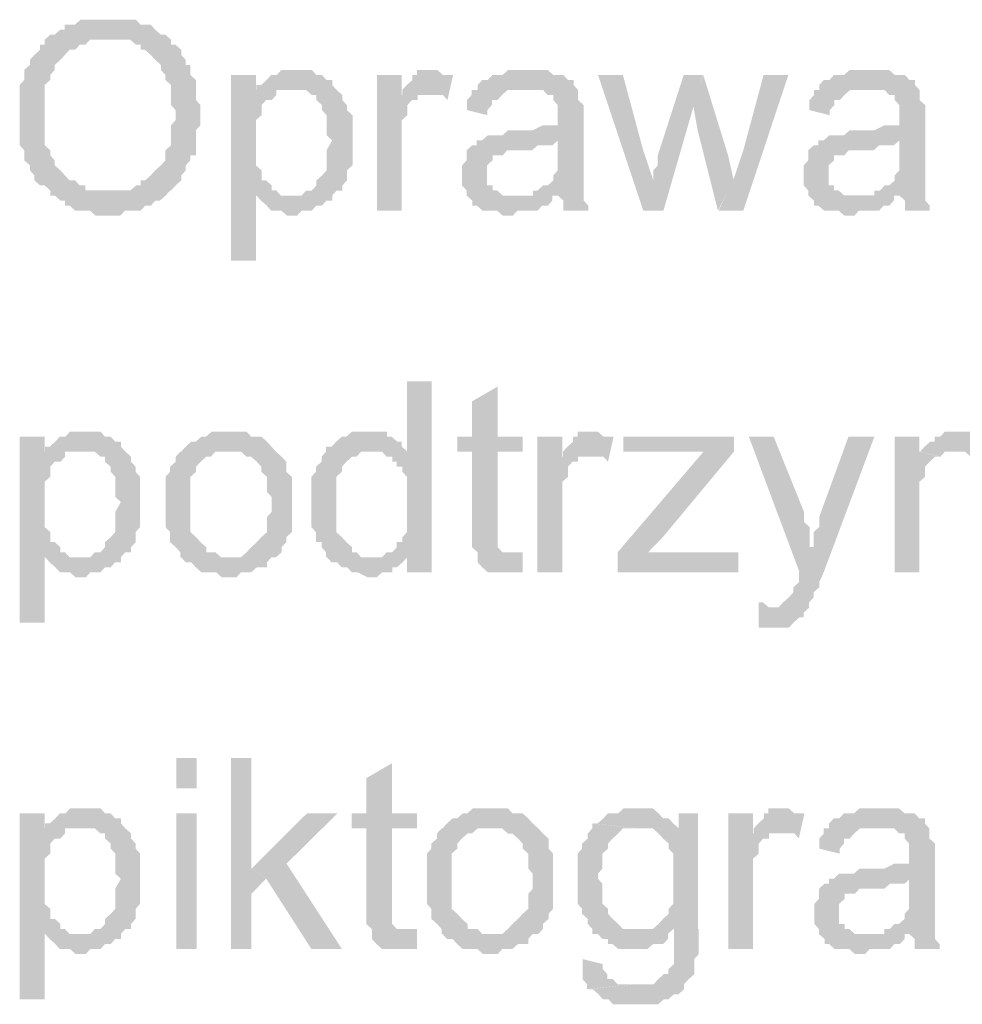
# Model space of a CAD drawing. Header units: millimetres. Extents: x -523 to 1404227, y -783705 to 1038705.
# Tile 116 of 256: x 402252 to 403046, y 229751 to 230581. Entities that reach past the tile are written whole.
import ezdxf

# ---------------------------------------------------------------- set-up
doc = ezdxf.new("R2010")
doc.units = ezdxf.units.MM
doc.linetypes.add('ACAD_ISO08W100', pattern=[36, 24, -3, 6, -3])
doc.layers.add('!!ELEKTRYKA', color=7, linetype='Continuous')

msp = doc.modelspace()

# ---------------------------------------------------------------- hatches: boundary and pattern name
at = {"layer": '!!ELEKTRYKA', "linetype": 'ACAD_ISO08W100'}
for points in [[(402328.22, 230581.18), (402328.22, 230581.18), (402319.64, 230581.18), (402315.83, 230581.18), (402312.02, 230581.18), (402307.26, 230581.18), (402303.45, 230581.18), (402298.68, 230576.95), (402294.87, 230576.95), (402290.11, 230576.95), (402290.11, 230572.72), (402286.29, 230572.72), (402281.53, 230568.48), (402277.72, 230568.48), (402328.22, 230564.25), (402332.98, 230564.25), (402336.8, 230564.25), (402341.56, 230564.25), (402345.37, 230564.25), (402350.14, 230560.01), (402353.95, 230560.01), (402353.95, 230555.78), (402357.76, 230555.78), (402362.52, 230551.54), (402366.33, 230547.31), (402366.33, 230547.31), (402371.1, 230543.08), (402371.1, 230538.84), (402374.91, 230534.61), (402374.91, 230530.38), (402379.67, 230526.14), (402379.67, 230521.91), (402379.67, 230517.68), (402379.67, 230513.45), (402379.67, 230509.21), (402383.48, 230504.98), (402383.48, 230500.75), (402383.48, 230496.51), (402379.67, 230492.28), (402379.67, 230488.05), (402379.67, 230483.81), (402379.67, 230479.58), (402379.67, 230475.35), (402374.91, 230471.12), (402374.91, 230466.88), (402374.91, 230462.64), (402371.1, 230458.41), (402366.33, 230454.17), (402366.33, 230454.17), (402366.33, 230454.17), (402362.52, 230449.94), (402357.76, 230445.71), (402353.95, 230445.71), (402353.95, 230441.47), (402350.14, 230441.47), (402345.37, 230437.24), (402341.56, 230437.24), (402336.8, 230437.24), (402332.98, 230437.24), (402328.22, 230437.24), (402379.67, 230437.24), (402379.67, 230437.24), (402383.48, 230441.47), (402388.25, 230445.71), (402388.25, 230449.94), (402392.06, 230454.17), (402392.06, 230458.41), (402392.06, 230458.41), (402395.87, 230462.64), (402395.87, 230466.88), (402400.64, 230466.88), (402400.64, 230471.12), (402400.64, 230475.35), (402400.64, 230479.58), (402400.64, 230488.05), (402404.45, 230492.28), (402404.45, 230496.51), (402404.45, 230500.75), (402404.45, 230504.98), (402404.45, 230509.21), (402400.64, 230513.45), (402400.64, 230517.68), (402400.64, 230521.91), (402400.64, 230526.14), (402400.64, 230530.38), (402395.87, 230534.61), (402395.87, 230538.84), (402395.87, 230543.08), (402392.06, 230543.08), (402392.06, 230547.31), (402388.25, 230551.54), (402388.25, 230555.78), (402383.48, 230560.01), (402379.67, 230560.01), (402379.67, 230564.25), (402374.91, 230568.48), (402371.1, 230568.48), (402366.33, 230572.72), (402366.33, 230572.72), (402362.52, 230576.95), (402357.76, 230576.95), (402353.95, 230576.95), (402350.14, 230581.18), (402345.37, 230581.18), (402341.56, 230581.18), (402336.8, 230581.18), (402332.98, 230581.18)], [(402277.92, 230568.48), (402273.15, 230564.25), (402273.15, 230560.02), (402269.34, 230560.02), (402269.34, 230555.79), (402264.58, 230551.55), (402264.58, 230551.55), (402260.76, 230547.32), (402260.76, 230543.09), (402256, 230538.85), (402256, 230534.61), (402256, 230530.38), (402252.19, 230526.15), (402252.19, 230521.92), (402252.19, 230517.69), (402252.19, 230513.45), (402252.19, 230509.22), (402252.19, 230504.98), (402252.19, 230496.51), (402252.19, 230496.51), (402252.19, 230492.28), (402252.19, 230488.05), (402252.19, 230483.82), (402252.19, 230479.59), (402252.19, 230475.35), (402256, 230471.12), (402256, 230466.88), (402256, 230462.65), (402260.76, 230458.41), (402260.76, 230458.41), (402260.76, 230454.18), (402264.58, 230449.95), (402264.58, 230445.72), (402269.34, 230441.49), (402273.15, 230441.49), (402277.92, 230437.25), (402277.92, 230433.01), (402281.73, 230433.01), (402286.5, 230428.78), (402290.31, 230428.78), (402290.31, 230424.55), (402294.12, 230424.55), (402298.88, 230420.31), (402302.7, 230420.31), (402307.46, 230420.31), (402311.27, 230420.31), (402316.04, 230416.08), (402324.62, 230416.08), (402328.43, 230416.08), (402328.43, 230416.08), (402332.24, 230416.08), (402337, 230416.08), (402340.82, 230420.31), (402345.58, 230420.31), (402349.39, 230420.31), (402354.16, 230420.31), (402357.97, 230424.55), (402362.73, 230424.55), (402366.55, 230428.78), (402366.55, 230428.78), (402370.36, 230428.78), (402375.12, 230433.01), (402378.94, 230437.25), (402328.43, 230437.25), (402328.43, 230437.25), (402319.85, 230437.25), (402316.04, 230437.25), (402311.27, 230437.25), (402307.46, 230437.25), (402307.46, 230441.49), (402302.7, 230441.49), (402298.88, 230445.72), (402294.12, 230445.72), (402290.31, 230449.95), (402286.5, 230454.18), (402286.5, 230454.18), (402286.5, 230454.18), (402281.73, 230458.41), (402281.73, 230462.65), (402277.92, 230466.88), (402277.92, 230471.12), (402273.15, 230475.35), (402273.15, 230479.59), (402273.15, 230483.82), (402273.15, 230488.05), (402273.15, 230492.28), (402273.15, 230496.51), (402273.15, 230500.75), (402273.15, 230509.22), (402273.15, 230513.45), (402273.15, 230517.69), (402273.15, 230521.92), (402273.15, 230526.15), (402277.92, 230530.38), (402277.92, 230534.61), (402281.73, 230538.85), (402281.73, 230543.09), (402281.73, 230543.09), (402286.5, 230547.32), (402290.31, 230551.55), (402290.31, 230551.55), (402294.12, 230555.79), (402298.88, 230555.79), (402302.7, 230560.02), (402307.46, 230560.02), (402311.27, 230564.25), (402316.04, 230564.25), (402319.85, 230564.25), (402324.62, 230564.25), (402328.43, 230564.25)], [(402451.16, 230534.61), (402430.22, 230534.61), (402430.22, 230377.97), (402451.16, 230377.97), (402451.16, 230433), (402480.67, 230433), (402476.86, 230433), (402472.1, 230433), (402468.3, 230437.24), (402464.49, 230437.24), (402464.49, 230441.47), (402459.73, 230445.71), (402455.92, 230445.71), (402455.92, 230449.94), (402455.92, 230454.17), (402451.16, 230458.41), (402451.16, 230462.64), (402451.16, 230466.87), (402451.16, 230471.11), (402451.16, 230479.57), (402451.16, 230479.57), (402451.16, 230483.81), (402451.16, 230488.04), (402451.16, 230492.28), (402451.16, 230496.5), (402455.92, 230500.74), (402455.92, 230504.98), (402455.92, 230509.21), (402459.73, 230513.44), (402464.49, 230513.44), (402468.3, 230517.67), (402468.3, 230521.91), (402451.16, 230521.91)], [(402485.88, 230538.83), (402481.12, 230538.83), (402477.31, 230538.83), (402472.55, 230538.83), (402468.74, 230534.6), (402463.99, 230534.6), (402463.99, 230534.6), (402460.18, 230530.37), (402455.42, 230526.13), (402451.61, 230526.13), (402481.12, 230521.9), (402485.88, 230521.9), (402489.68, 230521.9), (402493.49, 230521.9), (402498.25, 230517.66), (402502.06, 230517.66), (402502.06, 230513.43), (402506.81, 230509.2), (402506.81, 230504.97), (402510.62, 230500.73), (402510.62, 230500.73), (402510.62, 230492.26), (402510.62, 230488.03), (402510.62, 230483.8), (402515.38, 230479.56), (402515.38, 230479.56), (402510.62, 230471.09), (402510.62, 230466.87), (402510.62, 230462.63), (402510.62, 230458.4), (402510.62, 230454.16), (402506.81, 230449.93), (402506.81, 230449.93), (402502.06, 230445.7), (402502.06, 230441.46), (402498.25, 230437.23), (402493.49, 230437.23), (402489.68, 230432.99), (402485.88, 230432.99), (402481.12, 230432.99), (402451.61, 230432.99), (402455.42, 230428.76), (402455.42, 230428.76), (402460.18, 230424.53), (402463.99, 230420.3), (402463.99, 230420.3), (402468.74, 230420.3), (402472.55, 230420.3), (402477.31, 230416.06), (402481.12, 230416.06), (402481.12, 230416.06), (402485.88, 230416.06), (402489.68, 230420.3), (402493.49, 230420.3), (402498.25, 230420.3), (402502.06, 230424.53), (402506.81, 230424.53), (402510.62, 230428.76), (402515.38, 230428.76), (402515.38, 230432.99), (402519.19, 230437.23), (402523.95, 230437.23), (402523.95, 230441.46), (402527.75, 230445.7), (402527.75, 230449.93), (402527.75, 230454.16), (402532.51, 230458.4), (402532.51, 230462.63), (402532.51, 230466.87), (402532.51, 230471.09), (402532.51, 230475.33), (402532.51, 230479.56), (402532.51, 230479.56), (402532.51, 230483.8), (402532.51, 230488.03), (402532.51, 230492.26), (402532.51, 230496.5), (402532.51, 230500.73), (402527.75, 230504.97), (402527.75, 230509.2), (402527.75, 230509.2), (402523.95, 230513.43), (402523.95, 230517.66), (402519.19, 230521.9), (402515.38, 230526.13), (402515.38, 230530.37), (402510.62, 230530.37), (402510.62, 230530.37), (402506.81, 230534.6), (402502.06, 230534.6), (402498.25, 230538.83), (402493.49, 230538.83), (402489.68, 230538.83)], [(402573.98, 230534.61), (402553.05, 230534.61), (402553.05, 230420.31), (402573.98, 230420.31), (402573.98, 230479.57), (402573.98, 230483.81), (402573.98, 230488.04), (402573.98, 230492.27), (402573.98, 230496.5), (402578.73, 230500.74), (402578.73, 230504.97), (402578.73, 230504.97), (402578.73, 230509.2), (402582.54, 230513.43), (402587.29, 230513.43), (402587.29, 230517.68), (402591.1, 230517.68), (402595.85, 230517.68), (402573.98, 230517.68)], [(402600.12, 230538.83), (402600.12, 230538.83), (402591.56, 230538.83), (402586.8, 230538.83), (402586.8, 230534.59), (402583, 230534.59), (402583, 230530.36), (402578.25, 230526.13), (402574.44, 230521.9), (402574.44, 230517.66), (402595.36, 230517.66), (402600.12, 230517.66), (402603.92, 230517.66), (402608.68, 230517.66), (402612.48, 230513.43), (402617.24, 230534.59), (402612.48, 230534.59), (402608.68, 230534.59), (402603.92, 230538.83), (402603.92, 230538.83)], [(402680.7, 230538.83), (402675.95, 230538.83), (402672.15, 230538.83), (402667.4, 230538.83), (402663.59, 230538.83), (402658.84, 230534.6), (402655.04, 230534.6), (402650.28, 230534.6), (402646.48, 230530.37), (402641.73, 230530.37), (402637.93, 230526.13), (402637.93, 230521.9), (402675.95, 230521.9), (402680.7, 230521.9), (402684.51, 230521.9), (402688.31, 230521.9), (402693.06, 230521.9), (402696.86, 230517.67), (402701.62, 230517.67), (402701.62, 230513.43), (402701.62, 230513.43), (402705.42, 230509.2), (402705.42, 230504.97), (402705.42, 230500.73), (402705.42, 230500.73), (402705.42, 230492.27), (402701.62, 230492.27), (402696.86, 230492.27), (402696.86, 230492.27), (402693.06, 230492.27), (402684.51, 230488.03), (402680.7, 230488.03), (402675.95, 230488.03), (402672.15, 230488.03), (402663.59, 230488.03), (402658.84, 230483.79), (402655.04, 230483.79), (402655.04, 230483.79), (402650.28, 230483.79), (402646.48, 230483.79), (402641.73, 230479.56), (402705.42, 230479.56), (402705.42, 230471.09), (402705.42, 230466.86), (402705.42, 230462.62), (402705.42, 230458.39), (402705.42, 230454.16), (402701.62, 230449.92), (402701.62, 230449.92), (402701.62, 230445.69), (402696.86, 230441.46), (402693.06, 230441.46), (402688.31, 230437.22), (402684.51, 230437.22), (402684.51, 230432.99), (402705.42, 230432.99), (402705.42, 230432.99), (402710.17, 230428.76), (402710.17, 230424.52), (402710.17, 230420.29), (402731.09, 230420.29), (402731.09, 230420.29), (402731.09, 230424.52), (402727.29, 230428.76), (402727.29, 230432.99), (402727.29, 230437.22), (402727.29, 230437.22), (402727.29, 230441.46), (402727.29, 230445.69), (402727.29, 230449.92), (402727.29, 230454.16), (402727.29, 230462.62), (402727.29, 230466.86), (402727.29, 230496.5), (402727.29, 230496.5), (402727.29, 230500.73), (402727.29, 230504.97), (402727.29, 230509.2), (402722.53, 230513.43), (402722.53, 230513.43), (402722.53, 230517.67), (402722.53, 230521.9), (402718.73, 230526.13), (402718.73, 230530.37), (402713.98, 230530.37), (402710.17, 230534.6), (402705.42, 230534.6), (402701.62, 230534.6), (402696.86, 230538.83), (402693.06, 230538.83), (402688.31, 230538.83), (402684.51, 230538.83)], [(402760.26, 230534.61), (402739.36, 230534.61), (402777.36, 230420.3), (402785.91, 230445.71), (402777.36, 230471.1)], [(402827.65, 230534.61), (402811.51, 230534.61), (402789.66, 230466.88), (402789.66, 230462.64), (402789.66, 230458.4), (402785.86, 230454.18), (402785.86, 230449.94), (402785.86, 230445.71), (402785.86, 230445.71), (402777.32, 230420.31), (402794.41, 230420.31), (402820.06, 230509.21)], [(402827.96, 230534.62), (402819.41, 230509.22), (402823.21, 230488.06), (402840.3, 230420.32), (402853.59, 230445.72), (402848.84, 230466.88)], [(402899.66, 230534.61), (402878.78, 230534.61), (402861.69, 230471.11), (402853.14, 230445.71), (402840.8, 230420.31), (402861.69, 230420.31)], [(402968.38, 230538.84), (402963.63, 230538.84), (402959.84, 230538.84), (402955.09, 230538.84), (402951.3, 230538.84), (402946.55, 230534.61), (402942.76, 230534.61), (402938.01, 230534.61), (402934.22, 230530.36), (402929.47, 230530.36), (402925.68, 230526.13), (402925.68, 230521.9), (402963.63, 230521.9), (402968.38, 230521.9), (402972.17, 230521.9), (402976.92, 230521.9), (402980.71, 230521.9), (402984.51, 230517.67), (402989.25, 230517.67), (402989.25, 230513.44), (402989.25, 230513.44), (402993.05, 230509.21), (402993.05, 230504.96), (402993.05, 230500.73), (402993.05, 230500.73), (402993.05, 230492.27), (402989.25, 230492.27), (402984.51, 230492.27), (402984.51, 230492.27), (402980.71, 230492.27), (402972.17, 230488.04), (402968.38, 230488.04), (402963.63, 230488.04), (402959.84, 230488.04), (402951.3, 230488.04), (402946.55, 230483.8), (402942.76, 230483.8), (402942.76, 230483.8), (402938.01, 230483.8), (402934.22, 230483.8), (402929.47, 230479.56), (402993.05, 230479.56), (402993.05, 230471.1), (402993.05, 230466.87), (402993.05, 230462.64), (402993.05, 230458.4), (402993.05, 230454.17), (402989.25, 230449.93), (402989.25, 230449.93), (402989.25, 230445.7), (402984.51, 230441.47), (402980.71, 230441.47), (402976.92, 230437.23), (402972.17, 230437.23), (402972.17, 230433), (402993.05, 230433), (402993.05, 230433), (402997.79, 230428.77), (402997.79, 230424.53), (402997.79, 230420.3), (403018.67, 230420.3), (403018.67, 230420.3), (403018.67, 230424.53), (403014.87, 230428.77), (403014.87, 230433), (403014.87, 230437.23), (403014.87, 230437.23), (403014.87, 230441.47), (403014.87, 230445.7), (403014.87, 230449.93), (403014.87, 230454.17), (403014.87, 230462.64), (403014.87, 230466.87), (403014.87, 230496.5), (403014.87, 230496.5), (403014.87, 230500.73), (403014.87, 230504.96), (403014.87, 230509.21), (403010.13, 230513.44), (403010.13, 230513.44), (403010.13, 230517.67), (403010.13, 230521.9), (403006.33, 230526.13), (403006.33, 230530.36), (403001.59, 230530.36), (402997.79, 230534.61), (402993.05, 230534.61), (402989.25, 230534.61), (402984.51, 230538.84), (402980.71, 230538.84), (402976.92, 230538.84), (402972.17, 230538.84)], [(402451.61, 230526.13), (402451.61, 230521.9), (402468.74, 230521.9), (402472.55, 230521.9), (402477.31, 230521.9), (402481.12, 230521.9)], [(402637.51, 230521.92), (402632.76, 230521.92), (402632.76, 230517.69), (402628.96, 230513.45), (402628.96, 230509.22), (402628.96, 230504.99), (402646.07, 230500.76), (402646.07, 230504.99), (402649.87, 230509.22), (402649.87, 230513.45), (402654.62, 230513.45), (402658.43, 230517.69), (402658.43, 230517.69), (402663.18, 230521.92), (402666.98, 230521.92), (402671.74, 230521.92), (402675.54, 230521.92)], [(402925.94, 230521.89), (402921.19, 230521.89), (402921.19, 230517.66), (402917.4, 230513.43), (402917.4, 230509.2), (402917.4, 230504.96), (402934.48, 230500.72), (402934.48, 230504.96), (402938.27, 230509.2), (402938.27, 230513.43), (402943.02, 230513.43), (402946.81, 230517.66), (402946.81, 230517.66), (402951.56, 230521.89), (402955.35, 230521.89), (402960.1, 230521.89), (402963.89, 230521.89)], [(402641.93, 230479.58), (402637.17, 230479.58), (402637.17, 230475.34), (402633.37, 230475.34), (402628.62, 230471.11), (402628.62, 230466.88), (402628.62, 230462.64), (402624.82, 230458.41), (402624.82, 230454.18), (402624.82, 230449.95), (402624.82, 230449.95), (402624.82, 230445.71), (402624.82, 230441.48), (402628.62, 230437.25), (402628.62, 230433.01), (402633.37, 230428.78), (402633.37, 230428.78), (402633.37, 230424.55), (402637.17, 230424.55), (402641.93, 230420.32), (402645.73, 230420.32), (402650.48, 230420.32), (402654.29, 230420.32), (402659.04, 230416.08), (402662.84, 230416.08), (402667.6, 230416.08), (402671.4, 230420.32), (402675.2, 230420.32), (402679.96, 230420.32), (402683.76, 230420.32), (402688.51, 230420.32), (402692.32, 230424.55), (402697.07, 230424.55), (402700.87, 230428.78), (402700.87, 230433.01), (402667.6, 230433.01), (402667.6, 230433.01), (402662.84, 230433.01), (402659.04, 230433.01), (402654.29, 230437.25), (402650.48, 230437.25), (402650.48, 230441.48), (402645.73, 230441.48), (402645.73, 230445.71), (402645.73, 230449.95), (402645.73, 230454.18), (402645.73, 230458.41), (402650.48, 230462.64), (402650.48, 230462.64), (402650.48, 230466.88), (402654.29, 230466.88), (402659.04, 230466.88), (402662.84, 230471.11), (402667.6, 230471.11), (402671.4, 230471.11), (402675.2, 230471.11), (402679.96, 230471.11), (402683.76, 230471.11), (402688.51, 230475.34), (402692.32, 230475.34), (402697.07, 230475.34), (402700.87, 230475.34), (402705.63, 230479.58)], [(402929.65, 230479.58), (402924.9, 230479.58), (402924.9, 230475.35), (402921.11, 230475.35), (402916.36, 230471.12), (402916.36, 230466.89), (402916.36, 230462.65), (402912.57, 230458.42), (402912.57, 230454.18), (402912.57, 230449.95), (402912.57, 230449.95), (402912.57, 230445.72), (402912.57, 230441.48), (402916.36, 230437.25), (402916.36, 230433.02), (402921.11, 230428.79), (402921.11, 230428.79), (402921.11, 230424.55), (402924.9, 230424.55), (402929.65, 230420.31), (402933.44, 230420.31), (402938.19, 230420.31), (402941.98, 230420.31), (402946.73, 230416.08), (402950.52, 230416.08), (402955.27, 230416.08), (402959.06, 230420.31), (402963.81, 230420.31), (402967.6, 230420.31), (402971.4, 230420.31), (402976.15, 230420.31), (402979.94, 230424.55), (402984.69, 230424.55), (402988.48, 230428.79), (402988.48, 230433.02), (402955.27, 230433.02), (402955.27, 230433.02), (402950.52, 230433.02), (402946.73, 230433.02), (402941.98, 230437.25), (402938.19, 230437.25), (402938.19, 230441.48), (402933.44, 230441.48), (402933.44, 230445.72), (402933.44, 230449.95), (402933.44, 230454.18), (402933.44, 230458.42), (402938.19, 230462.65), (402938.19, 230462.65), (402938.19, 230466.89), (402941.98, 230466.89), (402946.73, 230466.89), (402950.52, 230471.12), (402955.27, 230471.12), (402959.06, 230471.12), (402963.81, 230471.12), (402967.6, 230471.12), (402971.4, 230471.12), (402976.15, 230475.35), (402979.94, 230475.35), (402984.69, 230475.35), (402988.48, 230475.35), (402993.23, 230479.58)], [(402599.32, 230276.36), (402578.4, 230276.36), (402578.4, 230217.1), (402548.91, 230217.1), (402548.91, 230217.1), (402552.71, 230217.1), (402557.47, 230217.1), (402561.27, 230212.86), (402566.03, 230212.86), (402566.03, 230208.63), (402569.84, 230208.63), (402569.84, 230204.4), (402574.59, 230204.4), (402574.59, 230200.16), (402578.4, 230195.92), (402578.4, 230191.69), (402578.4, 230187.46), (402578.4, 230183.22), (402578.4, 230178.99), (402578.4, 230170.53), (402578.4, 230166.29), (402578.4, 230162.06), (402578.4, 230157.83), (402578.4, 230153.6), (402578.4, 230149.36), (402574.59, 230145.13), (402574.59, 230140.89), (402569.84, 230140.89), (402569.84, 230136.66), (402566.03, 230132.42), (402561.27, 230132.42), (402557.47, 230128.19), (402578.4, 230128.19), (402578.4, 230115.49), (402599.32, 230115.49)], [(402654.9, 230272.13), (402633.03, 230259.44), (402633.03, 230229.81), (402620.67, 230229.81), (402620.67, 230217.1), (402633.03, 230217.1), (402633.03, 230149.36), (402633.03, 230149.36), (402633.03, 230140.9), (402633.03, 230136.66), (402637.79, 230132.43), (402667.26, 230132.43), (402663.46, 230132.43), (402658.7, 230132.43), (402658.7, 230132.43), (402654.9, 230136.66), (402654.9, 230136.66), (402654.9, 230140.9), (402654.9, 230149.36), (402654.9, 230217.1), (402675.82, 230217.1), (402675.82, 230229.81), (402654.9, 230229.81)], [(402273.15, 230229.81), (402252.19, 230229.81), (402252.19, 230073.17), (402273.15, 230073.17), (402273.15, 230128.21), (402302.7, 230128.21), (402298.88, 230128.21), (402294.12, 230128.21), (402290.31, 230132.44), (402286.5, 230132.44), (402286.5, 230136.67), (402281.73, 230140.9), (402277.92, 230140.9), (402277.92, 230145.14), (402277.92, 230149.38), (402273.15, 230153.61), (402273.15, 230157.84), (402273.15, 230162.08), (402273.15, 230166.31), (402273.15, 230174.77), (402273.15, 230174.77), (402273.15, 230179), (402273.15, 230183.24), (402273.15, 230187.48), (402273.15, 230191.71), (402277.92, 230195.94), (402277.92, 230200.18), (402277.92, 230204.41), (402281.73, 230208.64), (402286.5, 230208.64), (402290.31, 230212.87), (402290.31, 230217.11), (402273.15, 230217.11)], [(402307.88, 230234.03), (402303.12, 230234.03), (402299.31, 230234.03), (402294.54, 230234.03), (402290.73, 230229.8), (402285.97, 230229.8), (402285.97, 230229.8), (402282.15, 230225.57), (402277.39, 230221.33), (402273.58, 230221.33), (402303.12, 230217.1), (402307.88, 230217.1), (402311.69, 230217.1), (402315.51, 230217.1), (402320.27, 230212.87), (402324.08, 230212.87), (402324.08, 230208.64), (402328.85, 230204.4), (402328.85, 230200.17), (402332.66, 230195.94), (402332.66, 230195.94), (402332.66, 230187.47), (402332.66, 230183.23), (402332.66, 230179), (402337.42, 230174.76), (402337.42, 230174.76), (402332.66, 230166.3), (402332.66, 230162.06), (402332.66, 230157.83), (402332.66, 230153.6), (402332.66, 230149.37), (402328.85, 230145.13), (402328.85, 230145.13), (402324.08, 230140.9), (402324.08, 230136.67), (402320.27, 230132.43), (402315.51, 230132.43), (402311.69, 230128.2), (402307.88, 230128.2), (402303.12, 230128.2), (402273.58, 230128.2), (402277.39, 230123.97), (402277.39, 230123.97), (402282.15, 230119.74), (402285.97, 230115.5), (402285.97, 230115.5), (402290.73, 230115.5), (402294.54, 230115.5), (402299.31, 230111.26), (402303.12, 230111.26), (402303.12, 230111.26), (402307.88, 230111.26), (402311.69, 230115.5), (402315.51, 230115.5), (402320.27, 230115.5), (402324.08, 230119.74), (402328.85, 230119.74), (402332.66, 230123.97), (402337.42, 230123.97), (402337.42, 230128.2), (402341.23, 230132.43), (402346, 230132.43), (402346, 230136.67), (402349.81, 230140.9), (402349.81, 230145.13), (402349.81, 230149.37), (402353.62, 230153.6), (402353.62, 230157.83), (402353.62, 230162.06), (402353.62, 230166.3), (402353.62, 230170.53), (402353.62, 230174.76), (402353.62, 230174.76), (402353.62, 230179), (402353.62, 230183.23), (402353.62, 230187.47), (402353.62, 230191.7), (402353.62, 230195.94), (402349.81, 230200.17), (402349.81, 230204.4), (402349.81, 230204.4), (402346, 230208.64), (402346, 230212.87), (402341.23, 230217.1), (402337.42, 230221.33), (402337.42, 230225.57), (402332.66, 230225.57), (402332.66, 230225.57), (402328.85, 230229.8), (402324.08, 230229.8), (402320.27, 230234.03), (402315.51, 230234.03), (402311.69, 230234.03)], [(402430.02, 230234.03), (402422.41, 230234.03), (402417.64, 230234.03), (402413.84, 230234.03), (402409.08, 230229.79), (402405.27, 230229.79), (402405.27, 230229.79), (402400.51, 230225.56), (402396.7, 230225.56), (402391.94, 230221.32), (402391.94, 230221.32), (402388.13, 230217.09), (402430.02, 230217.09), (402430.02, 230217.09), (402434.78, 230217.09), (402438.59, 230217.09), (402443.35, 230212.86), (402447.16, 230212.86), (402451.92, 230208.62), (402451.92, 230208.62), (402455.73, 230204.39), (402455.73, 230200.16), (402460.49, 230195.92), (402460.49, 230191.69), (402460.49, 230187.45), (402460.49, 230183.22), (402464.3, 230178.99), (402464.3, 230174.75), (402464.3, 230174.75), (402464.3, 230166.29), (402460.49, 230162.05), (402460.49, 230157.82), (402460.49, 230153.59), (402460.49, 230149.36), (402455.73, 230145.12), (402455.73, 230145.12), (402451.92, 230140.88), (402451.92, 230140.88), (402447.16, 230136.66), (402443.35, 230132.42), (402443.35, 230132.42), (402438.59, 230128.18), (402434.78, 230128.18), (402430.02, 230128.18), (402388.13, 230128.18), (402391.94, 230123.96), (402396.7, 230123.96), (402400.51, 230119.72), (402400.51, 230119.72), (402405.27, 230115.49), (402409.08, 230115.49), (402413.84, 230115.49), (402417.64, 230115.49), (402422.41, 230111.25), (402430.02, 230111.25), (402430.02, 230111.25), (402434.78, 230111.25), (402438.59, 230115.49), (402443.35, 230115.49), (402447.16, 230115.49), (402451.92, 230119.72), (402455.73, 230119.72), (402460.49, 230119.72), (402460.49, 230123.96), (402464.3, 230128.18), (402468.11, 230128.18), (402472.87, 230132.42), (402472.87, 230136.66), (402476.68, 230140.88), (402476.68, 230140.88), (402476.68, 230145.12), (402481.44, 230149.36), (402481.44, 230149.36), (402481.44, 230153.59), (402481.44, 230157.82), (402481.44, 230166.29), (402481.44, 230170.53), (402481.44, 230174.75), (402481.44, 230178.99), (402481.44, 230183.22), (402481.44, 230187.45), (402481.44, 230191.69), (402481.44, 230195.92), (402476.68, 230200.16), (402476.68, 230204.39), (402476.68, 230208.62), (402472.87, 230212.86), (402468.11, 230217.09), (402468.11, 230217.09), (402464.3, 230221.32), (402460.49, 230225.56), (402460.49, 230225.56), (402455.73, 230229.79), (402451.92, 230229.79), (402447.16, 230229.79), (402443.35, 230234.03), (402438.59, 230234.03), (402434.78, 230234.03)], [(402544.47, 230234.04), (402544.47, 230234.04), (402539.71, 230234.04), (402535.91, 230234.04), (402532.1, 230234.04), (402527.34, 230229.81), (402523.54, 230229.81), (402518.78, 230225.57), (402518.78, 230225.57), (402514.97, 230221.34), (402510.22, 230221.34), (402510.22, 230217.11), (402506.41, 230212.87), (402506.41, 230208.64), (402501.65, 230204.4), (402501.65, 230204.4), (402501.65, 230200.17), (402497.85, 230195.94), (402497.85, 230191.7), (402497.85, 230187.47), (402497.85, 230183.23), (402497.85, 230179.01), (402497.85, 230174.77), (402497.85, 230170.54), (402497.85, 230166.31), (402497.85, 230162.07), (402497.85, 230157.84), (402497.85, 230153.6), (402501.65, 230149.37), (402501.65, 230145.14), (402501.65, 230140.9), (402506.41, 230140.9), (402506.41, 230136.67), (402510.22, 230132.43), (402510.22, 230128.2), (402548.27, 230128.2), (402544.47, 230128.2), (402539.71, 230128.2), (402535.91, 230132.43), (402532.1, 230132.43), (402532.1, 230136.67), (402527.34, 230140.9), (402527.34, 230140.9), (402523.54, 230145.14), (402523.54, 230145.14), (402518.78, 230149.37), (402518.78, 230153.6), (402518.78, 230157.84), (402518.78, 230162.07), (402518.78, 230166.31), (402518.78, 230174.77), (402518.78, 230174.77), (402518.78, 230179.01), (402518.78, 230183.23), (402518.78, 230187.47), (402518.78, 230191.7), (402518.78, 230195.94), (402523.54, 230200.17), (402523.54, 230204.4), (402527.34, 230208.64), (402527.34, 230208.64), (402532.1, 230212.87), (402535.91, 230212.87), (402539.71, 230217.11), (402544.47, 230217.11), (402548.27, 230217.11), (402578.72, 230217.11), (402573.96, 230221.34), (402573.96, 230225.57), (402570.16, 230225.57), (402565.4, 230229.81), (402561.6, 230229.81), (402561.6, 230234.04), (402556.84, 230234.04), (402548.27, 230234.04)], [(402709.21, 230229.81), (402688.3, 230229.81), (402688.3, 230115.5), (402709.21, 230115.5), (402709.21, 230174.77), (402709.21, 230179), (402709.21, 230183.24), (402709.21, 230187.47), (402709.21, 230191.71), (402713.96, 230195.94), (402713.96, 230200.18), (402713.96, 230200.18), (402713.96, 230204.41), (402717.76, 230208.64), (402722.51, 230208.64), (402722.51, 230212.87), (402726.31, 230212.87), (402731.06, 230212.87), (402709.21, 230212.87)], [(402735.35, 230234.03), (402735.35, 230234.03), (402726.79, 230234.03), (402722.04, 230234.03), (402722.04, 230229.8), (402718.24, 230229.8), (402718.24, 230225.57), (402713.49, 230221.33), (402709.69, 230217.1), (402709.69, 230212.86), (402730.6, 230212.86), (402735.35, 230212.86), (402739.15, 230212.86), (402743.9, 230212.86), (402747.7, 230208.63), (402752.45, 230229.8), (402747.7, 230229.8), (402743.9, 230229.8), (402739.15, 230234.03), (402739.15, 230234.03)], [(402853.84, 230229.78), (402760.76, 230229.78), (402760.76, 230217.09), (402807.3, 230217.09), (402811.1, 230217.09), (402815.85, 230217.09), (402819.65, 230217.09), (402824.4, 230217.09), (402828.2, 230217.09), (402853.84, 230217.09)], [(402887.22, 230229.8), (402866.33, 230229.8), (402909.05, 230115.5), (402921.39, 230136.67), (402917.59, 230136.67), (402917.59, 230145.13), (402917.59, 230149.36), (402917.59, 230153.59), (402912.84, 230157.82), (402912.84, 230162.06), (402912.84, 230166.29)], [(402972.11, 230229.81), (402950.28, 230229.81), (402925.6, 230162.07), (402925.6, 230162.07), (402925.6, 230157.84), (402925.6, 230153.61), (402920.86, 230149.37), (402920.86, 230145.14), (402920.86, 230140.91), (402920.86, 230136.68), (402908.52, 230115.51), (402908.52, 230115.51), (402908.52, 230111.28), (402908.52, 230107.04), (402903.77, 230102.81), (402903.77, 230098.58), (402899.98, 230094.34), (402899.98, 230094.34), (402899.98, 230094.34), (402895.23, 230090.11), (402895.23, 230090.11), (402891.44, 230085.88), (402882.89, 230085.88), (402917.06, 230085.88), (402917.06, 230090.11), (402917.06, 230090.11), (402920.86, 230094.34), (402920.86, 230098.58), (402925.6, 230102.81), (402925.6, 230107.04), (402929.4, 230115.51)], [(403010.03, 230229.8), (402989.16, 230229.8), (402989.16, 230115.5), (403010.03, 230115.5), (403010.03, 230174.76), (403010.03, 230179), (403010.03, 230183.23), (403010.03, 230187.46), (403010.03, 230191.7), (403014.77, 230195.93), (403014.77, 230200.16), (403014.77, 230204.4), (403018.56, 230208.63), (403018.56, 230208.63), (403023.31, 230212.86), (403027.1, 230212.86), (403010.03, 230217.1)], [(403044.69, 230234.02), (403039.95, 230234.02), (403036.16, 230234.02), (403031.42, 230234.02), (403027.62, 230229.78), (403022.88, 230229.78), (403022.88, 230225.55), (403019.09, 230225.55), (403014.35, 230221.32), (403010.55, 230217.08), (403039.95, 230217.08), (403039.95, 230217.08), (403044.69, 230217.08), (403048.49, 230217.08), (403053.23, 230212.85), (403077.89, 230212.85), (403077.89, 230217.08), (403074.09, 230221.32), (403070.3, 230221.32), (403070.3, 230225.55), (403065.56, 230229.78), (403065.56, 230229.78), (403061.76, 230229.78), (403057.02, 230234.02), (403053.23, 230234.02), (403048.49, 230234.02)], [(402273.58, 230221.33), (402273.58, 230217.1), (402290.73, 230217.1), (402294.54, 230217.1), (402299.31, 230217.1), (402303.12, 230217.1)], [(402387.4, 230217.11), (402387.4, 230217.11), (402383.59, 230212.87), (402383.59, 230208.64), (402378.83, 230204.41), (402378.83, 230200.17), (402375.02, 230195.94), (402375.02, 230191.7), (402375.02, 230187.48), (402375.02, 230183.24), (402375.02, 230179.01), (402375.02, 230174.77), (402375.02, 230174.77), (402375.02, 230166.31), (402375.02, 230162.07), (402375.02, 230157.84), (402375.02, 230153.6), (402378.83, 230149.38), (402378.83, 230145.14), (402378.83, 230140.9), (402383.59, 230136.67), (402383.59, 230136.67), (402387.4, 230132.44), (402387.4, 230128.21), (402430.25, 230128.21), (402425.49, 230128.21), (402421.68, 230128.21), (402416.92, 230132.44), (402413.11, 230132.44), (402409.3, 230132.44), (402409.3, 230136.67), (402404.54, 230140.9), (402404.54, 230140.9), (402400.73, 230145.14), (402400.73, 230145.14), (402395.97, 230149.38), (402395.97, 230153.6), (402395.97, 230157.84), (402395.97, 230162.07), (402395.97, 230166.31), (402395.97, 230174.77), (402395.97, 230174.77), (402395.97, 230179.01), (402395.97, 230183.24), (402395.97, 230187.48), (402395.97, 230191.7), (402395.97, 230195.94), (402400.73, 230200.17), (402400.73, 230204.41), (402404.54, 230208.64), (402404.54, 230208.64), (402409.3, 230212.87), (402413.11, 230212.87), (402416.92, 230217.11), (402421.68, 230217.11), (402425.49, 230217.11), (402430.25, 230217.11)], [(402853.76, 230217.11), (402828.12, 230217.11), (402755.92, 230132.44), (402755.92, 230115.5), (402781.57, 230132.44), (402793.92, 230145.14)], [(403010.55, 230217.08), (403010.55, 230217.08), (403027.62, 230212.85), (403031.42, 230217.08), (403036.16, 230217.08), (403039.95, 230217.08)], [(402557.58, 230128.18), (402552.82, 230128.18), (402549.01, 230128.18), (402510.96, 230128.18), (402514.76, 230123.95), (402519.52, 230123.95), (402523.32, 230119.72), (402523.32, 230119.72), (402528.08, 230119.72), (402531.89, 230115.48), (402531.89, 230115.48), (402536.64, 230115.48), (402545.21, 230111.25), (402549.01, 230111.25), (402552.82, 230111.25), (402557.58, 230115.48), (402561.38, 230115.48), (402566.14, 230115.48), (402566.14, 230119.72), (402569.94, 230119.72), (402574.7, 230123.95), (402578.51, 230128.18), (402578.51, 230128.18)], [(402675.95, 230132.42), (402672.15, 230132.42), (402667.4, 230132.42), (402637.93, 230132.42), (402637.93, 230128.18), (402637.93, 230128.18), (402637.93, 230123.95), (402641.73, 230119.72), (402646.48, 230115.48), (402650.28, 230115.48), (402650.28, 230115.48), (402658.84, 230115.48), (402663.59, 230115.48), (402663.59, 230115.48), (402667.4, 230115.48), (402672.15, 230115.48), (402675.95, 230115.48)], [(402857.56, 230132.44), (402806.27, 230132.44), (402802.47, 230132.44), (402798.67, 230132.44), (402793.92, 230132.44), (402790.12, 230132.44), (402785.37, 230132.44), (402781.57, 230132.44), (402755.92, 230115.5), (402857.56, 230115.5)], [(402874.61, 230090.1), (402874.61, 230068.93), (402878.41, 230068.93), (402883.16, 230068.93), (402886.95, 230068.93), (402891.7, 230068.93), (402895.5, 230068.93), (402900.24, 230068.93), (402904.04, 230073.17), (402904.04, 230073.17), (402908.78, 230077.4), (402912.58, 230077.4), (402912.58, 230081.63), (402917.33, 230085.87), (402883.16, 230085.87), (402883.16, 230085.87), (402878.41, 230090.1)], [(402447.35, 229958.86), (402430.22, 229958.86), (402430.22, 229797.99), (402447.35, 229797.99), (402447.35, 229844.56), (402459.73, 229857.25), (402447.35, 229865.73)], [(402565.9, 229954.64), (402544.02, 229941.94), (402544.02, 229912.3), (402531.66, 229912.3), (402531.66, 229899.59), (402544.02, 229899.59), (402544.02, 229831.86), (402544.02, 229831.86), (402544.02, 229823.4), (402544.02, 229819.16), (402548.78, 229814.93), (402578.27, 229814.93), (402574.47, 229814.93), (402569.71, 229814.93), (402569.71, 229814.93), (402565.9, 229819.16), (402565.9, 229819.16), (402565.9, 229823.4), (402565.9, 229831.86), (402565.9, 229899.59), (402586.83, 229899.59), (402586.83, 229912.3), (402565.9, 229912.3)], [(402273.15, 229912.3), (402252.19, 229912.3), (402252.19, 229755.66), (402273.15, 229755.66), (402273.15, 229810.7), (402302.7, 229810.7), (402298.88, 229810.7), (402294.12, 229810.7), (402290.31, 229814.93), (402286.5, 229814.93), (402286.5, 229819.16), (402281.73, 229823.4), (402277.92, 229823.4), (402277.92, 229827.63), (402277.92, 229831.87), (402273.15, 229836.1), (402273.15, 229840.33), (402273.15, 229844.57), (402273.15, 229848.8), (402273.15, 229857.26), (402273.15, 229857.26), (402273.15, 229861.5), (402273.15, 229865.74), (402273.15, 229869.97), (402273.15, 229874.2), (402277.92, 229878.43), (402277.92, 229882.67), (402277.92, 229886.9), (402281.73, 229891.13), (402286.5, 229891.13), (402290.31, 229895.36), (402290.31, 229899.6), (402273.15, 229899.6)], [(402307.88, 229916.53), (402303.12, 229916.53), (402299.31, 229916.53), (402294.54, 229916.53), (402290.73, 229912.29), (402285.97, 229912.29), (402285.97, 229912.29), (402282.15, 229908.06), (402277.39, 229903.83), (402273.58, 229903.83), (402303.12, 229899.6), (402307.88, 229899.6), (402311.69, 229899.6), (402315.51, 229899.6), (402320.27, 229895.36), (402324.08, 229895.36), (402324.08, 229891.12), (402328.85, 229886.89), (402328.85, 229882.65), (402332.66, 229878.42), (402332.66, 229878.42), (402332.66, 229869.96), (402332.66, 229865.72), (402332.66, 229861.49), (402337.42, 229857.26), (402337.42, 229857.26), (402332.66, 229848.79), (402332.66, 229844.56), (402332.66, 229840.33), (402332.66, 229836.09), (402332.66, 229831.86), (402328.85, 229827.63), (402328.85, 229827.63), (402324.08, 229823.39), (402324.08, 229819.16), (402320.27, 229814.92), (402315.51, 229814.92), (402311.69, 229810.69), (402307.88, 229810.69), (402303.12, 229810.69), (402273.58, 229810.69), (402277.39, 229806.45), (402277.39, 229806.45), (402282.15, 229802.22), (402285.97, 229797.99), (402285.97, 229797.99), (402290.73, 229797.99), (402294.54, 229797.99), (402299.31, 229793.75), (402303.12, 229793.75), (402303.12, 229793.75), (402307.88, 229793.75), (402311.69, 229797.99), (402315.51, 229797.99), (402320.27, 229797.99), (402324.08, 229802.22), (402328.85, 229802.22), (402332.66, 229806.45), (402337.42, 229806.45), (402337.42, 229810.69), (402341.23, 229814.92), (402346, 229814.92), (402346, 229819.16), (402349.81, 229823.39), (402349.81, 229827.63), (402349.81, 229831.86), (402353.62, 229836.09), (402353.62, 229840.33), (402353.62, 229844.56), (402353.62, 229848.79), (402353.62, 229853.02), (402353.62, 229857.26), (402353.62, 229857.26), (402353.62, 229861.49), (402353.62, 229865.72), (402353.62, 229869.96), (402353.62, 229874.19), (402353.62, 229878.42), (402349.81, 229882.65), (402349.81, 229886.89), (402349.81, 229886.89), (402346, 229891.12), (402346, 229895.36), (402341.23, 229899.6), (402337.42, 229903.83), (402337.42, 229908.06), (402332.66, 229908.06), (402332.66, 229908.06), (402328.85, 229912.29), (402324.08, 229912.29), (402320.27, 229916.53), (402315.51, 229916.53), (402311.69, 229916.53)], [(402519.81, 229912.28), (402494.11, 229912.28), (402447.47, 229865.71), (402459.85, 229857.25), (402497.92, 229797.98), (402523.62, 229797.98), (402476.98, 229869.95)], [(402651.04, 229916.52), (402642.48, 229916.52), (402637.73, 229916.52), (402633.93, 229916.52), (402629.17, 229912.28), (402625.37, 229912.28), (402625.37, 229912.28), (402620.61, 229908.05), (402616.81, 229908.05), (402612.06, 229903.82), (402612.06, 229903.82), (402608.25, 229899.59), (402651.04, 229899.59), (402651.04, 229899.59), (402654.84, 229899.59), (402658.65, 229899.59), (402663.4, 229895.35), (402667.2, 229895.35), (402671.96, 229891.11), (402671.96, 229891.11), (402675.76, 229886.88), (402675.76, 229882.65), (402680.52, 229878.41), (402680.52, 229874.18), (402680.52, 229869.95), (402680.52, 229865.72), (402684.32, 229861.48), (402684.32, 229857.25), (402684.32, 229857.25), (402684.32, 229848.78), (402680.52, 229844.54), (402680.52, 229840.31), (402680.52, 229836.08), (402680.52, 229831.85), (402675.76, 229827.61), (402675.76, 229827.61), (402671.96, 229823.38), (402671.96, 229823.38), (402667.2, 229819.15), (402663.4, 229814.92), (402663.4, 229814.92), (402658.65, 229810.68), (402654.84, 229810.68), (402651.04, 229810.68), (402608.25, 229810.68), (402612.06, 229806.45), (402616.81, 229806.45), (402620.61, 229802.21), (402620.61, 229802.21), (402625.37, 229797.98), (402629.17, 229797.98), (402633.93, 229797.98), (402637.73, 229797.98), (402642.48, 229793.74), (402651.04, 229793.74), (402651.04, 229793.74), (402654.84, 229793.74), (402658.65, 229797.98), (402663.4, 229797.98), (402667.2, 229797.98), (402671.96, 229802.21), (402675.76, 229802.21), (402680.52, 229802.21), (402680.52, 229806.45), (402684.32, 229810.68), (402689.07, 229810.68), (402692.88, 229814.92), (402692.88, 229819.15), (402697.63, 229823.38), (402697.63, 229823.38), (402697.63, 229827.61), (402701.43, 229831.85), (402701.43, 229831.85), (402701.43, 229836.08), (402701.43, 229840.31), (402701.43, 229848.78), (402701.43, 229853.02), (402701.43, 229857.25), (402701.43, 229861.48), (402701.43, 229865.72), (402701.43, 229869.95), (402701.43, 229874.18), (402701.43, 229878.41), (402697.63, 229882.65), (402697.63, 229886.88), (402697.63, 229891.11), (402692.88, 229895.35), (402689.07, 229899.59), (402689.07, 229899.59), (402684.32, 229903.82), (402680.52, 229908.05), (402680.52, 229908.05), (402675.76, 229912.28), (402671.96, 229912.28), (402667.2, 229912.28), (402663.4, 229916.52), (402658.65, 229916.52), (402654.84, 229916.52)], [(402773.22, 229916.52), (402769.42, 229916.52), (402764.67, 229916.52), (402760.87, 229916.52), (402756.12, 229912.28), (402752.32, 229912.28), (402747.57, 229912.28), (402743.77, 229908.05), (402743.77, 229908.05), (402739.02, 229903.82), (402735.22, 229903.82), (402773.22, 229899.59), (402777.97, 229899.59), (402781.77, 229899.59), (402807.43, 229899.59), (402807.43, 229899.59), (402802.68, 229903.82), (402798.88, 229908.05), (402794.13, 229908.05), (402790.33, 229912.28), (402790.33, 229912.28), (402785.57, 229916.52), (402781.77, 229916.52), (402777.97, 229916.52)], [(402823.52, 229912.29), (402807.37, 229912.29), (402807.37, 229899.59), (402781.72, 229899.59), (402785.52, 229899.59), (402790.27, 229895.35), (402794.07, 229891.13), (402794.07, 229891.13), (402798.82, 229886.89), (402798.82, 229882.65), (402802.62, 229878.42), (402802.62, 229878.42), (402802.62, 229874.19), (402802.62, 229865.72), (402802.62, 229861.49), (402802.62, 229857.26), (402802.62, 229853.02), (402802.62, 229848.79), (402802.62, 229844.56), (402802.62, 229840.32), (402802.62, 229836.09), (402798.82, 229831.85), (402798.82, 229827.62), (402794.07, 229823.39), (402794.07, 229823.39), (402790.27, 229819.15), (402785.52, 229814.92), (402781.72, 229814.92), (402776.98, 229814.92), (402773.18, 229814.92), (402823.52, 229814.92)], [(402869.97, 229912.3), (402849.08, 229912.3), (402849.08, 229798), (402869.97, 229798), (402869.97, 229857.27), (402869.97, 229861.5), (402869.97, 229865.74), (402869.97, 229869.97), (402869.97, 229874.21), (402874.71, 229878.43), (402874.71, 229882.66), (402874.71, 229882.66), (402874.71, 229886.9), (402878.51, 229891.13), (402883.26, 229891.13), (402883.26, 229895.37), (402887.05, 229895.37), (402891.8, 229895.37), (402869.97, 229895.37)], [(402896.1, 229916.53), (402896.1, 229916.53), (402887.56, 229916.53), (402882.81, 229916.53), (402882.81, 229912.29), (402879.02, 229912.29), (402879.02, 229908.06), (402874.27, 229903.83), (402870.47, 229899.59), (402870.47, 229895.36), (402891.36, 229895.36), (402896.1, 229895.36), (402899.9, 229895.36), (402904.64, 229895.36), (402908.44, 229891.13), (402913.19, 229912.29), (402908.44, 229912.29), (402904.64, 229912.29), (402899.9, 229916.53), (402899.9, 229916.53)], [(402976.65, 229916.53), (402971.91, 229916.53), (402968.12, 229916.53), (402963.37, 229916.53), (402959.58, 229916.53), (402954.83, 229912.3), (402951.04, 229912.3), (402946.29, 229912.3), (402942.5, 229908.07), (402937.75, 229908.07), (402933.96, 229903.82), (402933.96, 229899.59), (402971.91, 229899.59), (402976.65, 229899.59), (402980.45, 229899.59), (402985.19, 229899.59), (402988.99, 229899.59), (402992.78, 229895.36), (402997.53, 229895.36), (402997.53, 229891.13), (402997.53, 229891.13), (403001.32, 229886.9), (403001.32, 229882.66), (403001.32, 229878.42), (403001.32, 229878.42), (403001.32, 229869.96), (402997.53, 229869.96), (402992.78, 229869.96), (402992.78, 229869.96), (402988.99, 229869.96), (402980.45, 229865.73), (402976.65, 229865.73), (402971.91, 229865.73), (402968.12, 229865.73), (402959.58, 229865.73), (402954.83, 229861.5), (402951.04, 229861.5), (402951.04, 229861.5), (402946.29, 229861.5), (402942.5, 229861.5), (402937.75, 229857.26), (403001.32, 229857.26), (403001.32, 229848.79), (403001.32, 229844.56), (403001.32, 229840.33), (403001.32, 229836.09), (403001.32, 229831.86), (402997.53, 229827.62), (402997.53, 229827.62), (402997.53, 229823.39), (402992.78, 229819.16), (402988.99, 229819.16), (402985.19, 229814.93), (402980.45, 229814.93), (402980.45, 229810.69), (403001.32, 229810.69), (403001.32, 229810.69), (403006.07, 229806.46), (403006.07, 229802.23), (403006.07, 229797.99), (403026.94, 229797.99), (403026.94, 229797.99), (403026.94, 229802.23), (403023.15, 229806.46), (403023.15, 229810.69), (403023.15, 229814.93), (403023.15, 229814.93), (403023.15, 229819.16), (403023.15, 229823.39), (403023.15, 229827.62), (403023.15, 229831.86), (403023.15, 229840.33), (403023.15, 229844.56), (403023.15, 229874.19), (403023.15, 229874.19), (403023.15, 229878.42), (403023.15, 229882.66), (403023.15, 229886.9), (403018.4, 229891.13), (403018.4, 229891.13), (403018.4, 229895.36), (403018.4, 229899.59), (403014.61, 229903.82), (403014.61, 229908.07), (403009.86, 229908.07), (403006.07, 229912.3), (403001.32, 229912.3), (402997.53, 229912.3), (402992.78, 229916.53), (402988.99, 229916.53), (402985.19, 229916.53), (402980.45, 229916.53)], [(402273.58, 229903.83), (402273.58, 229899.6), (402290.73, 229899.6), (402294.54, 229899.6), (402299.31, 229899.6), (402303.12, 229899.6)], [(402734.46, 229903.83), (402734.46, 229899.6), (402730.66, 229895.37), (402730.66, 229891.13), (402725.91, 229886.9), (402725.91, 229886.9), (402725.91, 229882.67), (402722.11, 229878.44), (402722.11, 229874.2), (402722.11, 229869.96), (402722.11, 229865.73), (402722.11, 229861.5), (402722.11, 229857.27), (402722.11, 229857.27), (402722.11, 229853.03), (402722.11, 229848.8), (402722.11, 229844.57), (402722.11, 229840.33), (402722.11, 229836.1), (402725.91, 229831.86), (402725.91, 229827.63), (402730.66, 229823.4), (402730.66, 229819.17), (402734.46, 229814.93), (402734.46, 229810.69), (402739.21, 229810.69), (402743.01, 229806.47), (402747.77, 229806.47), (402747.77, 229802.23), (402751.57, 229802.23), (402756.32, 229798), (402760.12, 229798), (402764.87, 229798), (402772.47, 229798), (402772.47, 229798), (402777.22, 229798), (402781.02, 229798), (402785.77, 229802.23), (402789.57, 229802.23), (402794.32, 229802.23), (402798.12, 229806.47), (402798.12, 229810.69), (402802.87, 229814.93), (402823.77, 229814.93), (402772.47, 229814.93), (402768.67, 229814.93), (402764.87, 229814.93), (402760.12, 229814.93), (402756.32, 229819.17), (402751.57, 229823.4), (402751.57, 229823.4), (402751.57, 229823.4), (402747.77, 229827.63), (402747.77, 229831.86), (402743.01, 229836.1), (402743.01, 229840.33), (402743.01, 229844.57), (402743.01, 229848.8), (402743.01, 229853.03), (402739.21, 229857.27), (402739.21, 229861.5), (402743.01, 229865.73), (402743.01, 229869.96), (402743.01, 229874.2), (402743.01, 229878.44), (402747.77, 229882.67), (402747.77, 229886.9), (402751.57, 229891.13), (402751.57, 229891.13), (402756.32, 229895.37), (402760.12, 229899.6), (402764.87, 229899.6), (402768.67, 229899.6), (402772.47, 229899.6)], [(402607.5, 229899.6), (402607.5, 229899.6), (402603.7, 229895.36), (402603.7, 229891.13), (402598.95, 229886.9), (402598.95, 229882.67), (402595.14, 229878.44), (402595.14, 229874.2), (402595.14, 229869.96), (402595.14, 229865.73), (402595.14, 229861.5), (402595.14, 229857.26), (402595.14, 229857.26), (402595.14, 229848.8), (402595.14, 229844.57), (402595.14, 229840.33), (402595.14, 229836.09), (402598.95, 229831.86), (402598.95, 229827.63), (402598.95, 229823.4), (402603.7, 229819.17), (402603.7, 229819.17), (402607.5, 229814.93), (402607.5, 229810.69), (402650.29, 229810.69), (402645.54, 229810.69), (402641.74, 229810.69), (402637.93, 229814.93), (402633.18, 229814.93), (402629.37, 229814.93), (402629.37, 229819.17), (402624.62, 229823.4), (402624.62, 229823.4), (402620.82, 229827.63), (402620.82, 229827.63), (402616.06, 229831.86), (402616.06, 229836.09), (402616.06, 229840.33), (402616.06, 229844.57), (402616.06, 229848.8), (402616.06, 229857.26), (402616.06, 229857.26), (402616.06, 229861.5), (402616.06, 229865.73), (402616.06, 229869.96), (402616.06, 229874.2), (402616.06, 229878.44), (402620.82, 229882.67), (402620.82, 229886.9), (402624.62, 229891.13), (402624.62, 229891.13), (402629.37, 229895.36), (402633.18, 229895.36), (402637.93, 229899.6), (402641.74, 229899.6), (402645.54, 229899.6), (402650.29, 229899.6)], [(402934.22, 229899.59), (402929.47, 229899.59), (402929.47, 229895.35), (402925.68, 229891.12), (402925.68, 229886.88), (402925.68, 229882.65), (402942.76, 229878.42), (402942.76, 229882.65), (402946.55, 229886.88), (402946.55, 229891.12), (402951.3, 229891.12), (402955.09, 229895.35), (402955.09, 229895.35), (402959.84, 229899.59), (402963.63, 229899.59), (402968.38, 229899.59), (402972.17, 229899.59)], [(402938.62, 229857.24), (402933.87, 229857.24), (402933.87, 229853.01), (402930.08, 229853.01), (402925.33, 229848.78), (402925.33, 229844.55), (402925.33, 229840.32), (402921.54, 229836.08), (402921.54, 229831.85), (402921.54, 229827.61), (402921.54, 229827.61), (402921.54, 229823.38), (402921.54, 229819.15), (402925.33, 229814.91), (402925.33, 229810.68), (402930.08, 229806.45), (402930.08, 229806.45), (402930.08, 229802.22), (402933.87, 229802.22), (402938.62, 229797.98), (402942.41, 229797.98), (402947.16, 229797.98), (402950.95, 229797.98), (402955.7, 229793.74), (402959.49, 229793.74), (402964.24, 229793.74), (402968.03, 229797.98), (402972.78, 229797.98), (402976.57, 229797.98), (402980.37, 229797.98), (402985.11, 229797.98), (402988.91, 229802.22), (402993.65, 229802.22), (402997.45, 229806.45), (402997.45, 229810.68), (402964.24, 229810.68), (402964.24, 229810.68), (402959.49, 229810.68), (402955.7, 229810.68), (402950.95, 229814.91), (402947.16, 229814.91), (402947.16, 229819.15), (402942.41, 229819.15), (402942.41, 229823.38), (402942.41, 229827.61), (402942.41, 229831.85), (402942.41, 229836.08), (402947.16, 229840.32), (402947.16, 229840.32), (402947.16, 229844.55), (402950.95, 229844.55), (402955.7, 229844.55), (402959.49, 229848.78), (402964.24, 229848.78), (402968.03, 229848.78), (402972.78, 229848.78), (402976.57, 229848.78), (402980.37, 229848.78), (402985.11, 229853.01), (402988.91, 229853.01), (402993.65, 229853.01), (402997.45, 229853.01), (403002.19, 229857.24)], [(402586.96, 229814.92), (402583.15, 229814.92), (402578.4, 229814.92), (402548.91, 229814.92), (402548.91, 229810.69), (402548.91, 229810.69), (402548.91, 229806.46), (402552.71, 229802.21), (402557.47, 229797.98), (402561.27, 229797.98), (402561.27, 229797.98), (402569.84, 229797.98), (402574.59, 229797.98), (402574.59, 229797.98), (402578.4, 229797.98), (402583.15, 229797.98), (402586.96, 229797.98)], [(402824.19, 229814.91), (402803.29, 229814.91), (402803.29, 229810.68), (402803.29, 229802.21), (402803.29, 229797.97), (402803.29, 229793.75), (402803.29, 229789.51), (402803.29, 229789.51), (402803.29, 229785.28), (402798.54, 229781.04), (402798.54, 229776.82), (402794.74, 229776.82), (402789.99, 229772.58), (402789.99, 229772.58), (402789.99, 229772.58), (402786.19, 229768.34), (402781.44, 229768.34), (402777.64, 229768.34), (402769.09, 229768.34), (402731.08, 229764.11), (402734.88, 229764.11), (402739.63, 229759.88), (402739.63, 229759.88), (402739.63, 229759.88), (402743.43, 229755.65), (402748.18, 229755.65), (402751.98, 229751.41), (402756.73, 229751.41), (402760.53, 229751.41), (402765.28, 229751.41), (402769.09, 229751.41), (402773.84, 229751.41), (402781.44, 229751.41), (402786.19, 229751.41), (402789.99, 229751.41), (402794.74, 229755.65), (402798.54, 229755.65), (402798.54, 229755.65), (402803.29, 229759.88), (402807.09, 229759.88), (402811.84, 229764.11), (402811.84, 229768.34), (402815.64, 229772.58), (402820.39, 229776.82), (402820.39, 229776.82), (402820.39, 229781.04), (402820.39, 229785.28), (402820.39, 229789.51), (402824.19, 229793.75), (402824.19, 229797.97), (402824.19, 229802.21), (402824.19, 229806.45)], [(402726.25, 229789.54), (402726.25, 229785.3), (402726.25, 229781.07), (402726.25, 229776.83), (402726.25, 229772.6), (402730.05, 229768.37), (402730.05, 229764.13), (402769.01, 229768.37), (402764.26, 229768.37), (402760.46, 229768.37), (402755.71, 229768.37), (402751.9, 229772.6), (402751.9, 229772.6), (402747.15, 229772.6), (402747.15, 229776.83), (402743.35, 229781.07), (402743.35, 229785.3)]]:
    msp.add_hatch(color=7, dxfattribs=at).paths.add_polyline_path(points)

# ---------------------------------------------------------------- linework, layer by layer
at = {"layer": '!!ELEKTRYKA', "color": 7, "linetype": 'ACAD_ISO08W100', "lineweight": -3}
for points in [[(402401.13, 229958.85), (402383.99, 229958.85), (402401.13, 229933.45), (402383.99, 229933.45)], [(402401.13, 229912.28), (402383.99, 229912.28), (402401.13, 229797.97), (402383.99, 229797.97)]]:
    msp.add_solid(points, dxfattribs=at)

doc.saveas('drawing.dxf')
